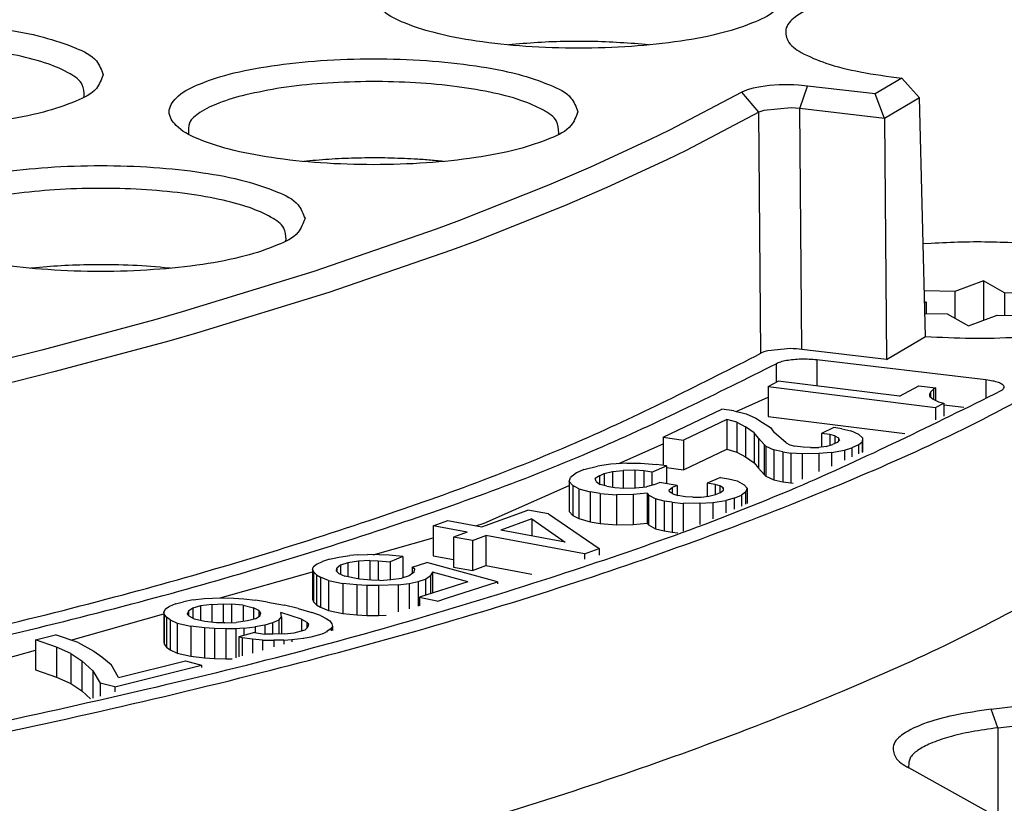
# Model space of a CAD drawing. Header units: inches. Extents: x -399 to 442, y -299 to 295.
# Tile 124 of 138: x 274 to 287, y 204 to 214. Entities that reach past the tile are written whole.
import ezdxf

# ---------------------------------------------------------------- set-up
doc = ezdxf.new("R2010")
doc.units = ezdxf.units.IN

# ---------------------------------------------------------------- blocks, each defined once
blk = doc.blocks.new('0515-2032_11__364', base_point=(357.138, 263.075))
at = {"color": 7, "linetype": 'Continuous'}
for p, q in [((358.092, 263.797), (357.629, 263.625)), ((358.092, 263.797), (358.092, 263.165)), ((358.434, 263.607), (358.092, 263.797)), ((357.629, 263.625), (357.138, 263.636)), ((357.629, 263.625), (357.629, 263.197)), ((358.434, 263.607), (358.434, 263.243)), ((359.239, 263.589), (358.434, 263.607)), ((358.775, 263.417), (359.239, 263.589)), ((357.142, 263.466), (357.165, 263.454)), ((357.165, 263.454), (357.143, 263.446)), ((357.165, 263.454), (357.165, 263.272)), ((357.147, 263.272), (357.507, 263.264)), ((357.507, 263.264), (357.848, 263.075)), ((359.117, 263.228), (358.775, 263.417)), ((358.775, 263.417), (358.775, 263.236)), ((357.848, 263.075), (358.312, 263.246)), ((358.312, 263.246), (359.117, 263.228))]:
    blk.add_line(p, q, dxfattribs=at)
blk = doc.blocks.new('N2390-20301_2__391', base_point=(320.625, 251.742))
at = {"color": 7, "linetype": 'Continuous'}
for p, q in [((350.542, 267.617), (350.425, 267.605)), ((352.685, 267.605), (352.465, 267.626)), ((354.498, 266.931), (354.372, 266.906)), ((354.64, 266.949), (354.498, 266.931)), ((354.792, 266.959), (354.64, 266.949)), ((354.949, 266.961), (354.792, 266.959)), ((355.028, 266.96), (354.949, 266.961)), ((355.106, 266.956), (355.028, 266.96)), ((355.253, 266.942), (355.106, 266.956)), ((356.341, 266.814), (355.253, 266.942)), ((356.772, 267.07), (356.341, 266.814)), ((356.772, 267.07), (356.916, 266.911)), ((343.567, 266.764), (343.572, 266.777)), ((354.189, 266.841), (353.022, 266.229)), ((354.268, 266.876), (354.189, 266.841)), ((354.317, 266.892), (354.268, 266.876)), ((354.372, 266.906), (354.317, 266.892)), ((356.493, 266.42), (356.341, 266.814)), ((356.916, 266.911), (357.062, 266.754)), ((357.062, 266.754), (356.493, 266.42)), ((357.156, 262.902), (357.062, 266.754)), ((354.466, 266.518), (353.293, 265.903)), ((354.547, 266.549), (354.466, 266.518)), ((354.985, 266.591), (354.547, 266.549)), ((355.127, 266.581), (354.985, 266.591)), ((356.493, 266.42), (355.127, 266.581)), ((356.493, 266.42), (356.528, 262.532)), ((345.255, 266.171), (345.258, 266.165)), ((351.23, 266.165), (351.238, 266.188)), ((353.022, 266.229), (352.713, 266.079)), ((352.713, 266.079), (351.746, 265.633)), ((353.293, 265.903), (352.982, 265.752)), ((347.214, 265.735), (347.118, 265.725)), ((349.375, 265.725), (349.368, 265.726)), ((352.982, 265.752), (352.009, 265.304)), ((351.746, 265.633), (351.067, 265.342)), ((351.067, 265.342), (349.631, 264.771)), ((352.009, 265.304), (351.327, 265.01)), ((351.327, 265.01), (349.883, 264.436)), ((349.631, 264.771), (349.255, 264.631)), ((349.255, 264.631), (347.283, 263.948)), ((346.824, 264.442), (346.832, 264.465)), ((349.883, 264.436), (349.505, 264.296)), ((357.25, 264.403), (357.12, 264.394)), ((349.505, 264.296), (347.521, 263.609)), ((342.791, 264.011), (342.711, 264.002)), ((344.968, 264.002), (344.944, 264.005)), ((347.283, 263.948), (345.157, 263.297)), ((347.521, 263.609), (345.384, 262.955)), ((345.157, 263.297), (344.715, 263.171)), ((344.715, 263.171), (342.889, 262.68)), ((345.384, 262.955), (344.939, 262.828)), ((344.939, 262.828), (343.103, 262.335)), ((356.528, 262.532), (357.156, 262.902)), ((342.889, 262.68), (341.943, 262.444)), ((354.547, 262.651), (354.5, 262.63)), ((354.581, 262.662), (354.547, 262.651)), ((354.61, 262.669), (354.581, 262.662)), ((354.979, 262.705), (354.61, 262.669)), ((355.021, 262.704), (354.979, 262.705)), ((355.073, 262.701), (355.021, 262.704)), ((355.161, 262.693), (355.073, 262.701)), ((356.528, 262.532), (355.161, 262.693)), ((358.133, 262.2), (355.402, 262.522)), ((343.103, 262.335), (342.152, 262.096)), ((354.617, 262.094), (354.78, 262.182)), ((356.739, 261.937), (354.78, 262.182)), ((354.617, 262.094), (354.617, 261.611)), ((354.617, 262.094), (357.319, 261.757)), ((356.739, 261.937), (357.049, 262.103)), ((357.049, 262.103), (357.319, 262.07)), ((357.239, 262.004), (357.224, 261.974)), ((357.239, 262.004), (357.286, 262.052)), ((357.239, 262.004), (357.239, 261.921)), ((357.319, 262.07), (357.286, 262.052)), ((357.286, 262.052), (357.286, 261.887)), ((357.319, 262.07), (357.319, 261.871)), ((354.101, 261.692), (354.617, 261.921)), ((357.226, 261.93), (357.224, 261.974)), ((357.226, 261.93), (357.279, 261.891)), ((357.279, 261.891), (357.365, 261.848)), ((357.365, 261.848), (357.45, 261.827)), ((352.919, 261.277), (353.866, 261.729)), ((354.064, 261.701), (353.866, 261.729)), ((354.064, 261.701), (354.259, 261.652)), ((357.319, 261.757), (357.45, 261.827)), ((357.319, 261.757), (357.319, 261.557)), ((357.45, 261.827), (357.45, 261.615)), ((357.45, 261.798), (357.775, 261.76)), ((353.946, 261.563), (353.249, 261.23)), ((354.108, 261.518), (353.946, 261.563)), ((353.946, 261.563), (353.946, 261.08)), ((354.108, 261.518), (354.108, 261.036)), ((354.108, 261.518), (354.249, 261.443)), ((354.259, 261.652), (354.419, 261.585)), ((354.419, 261.585), (354.527, 261.515)), ((354.527, 261.515), (354.651, 261.431)), ((354.617, 261.611), (356.822, 261.336)), ((354.249, 261.443), (354.249, 260.96)), ((354.388, 261.347), (354.249, 261.443)), ((354.651, 261.431), (354.708, 261.357)), ((354.905, 261.186), (354.708, 261.357)), ((355.674, 261.431), (355.478, 261.337)), ((355.806, 261.413), (355.674, 261.431)), ((355.806, 261.413), (355.953, 261.381)), ((356.079, 261.319), (355.953, 261.381)), ((352.919, 261.277), (353.249, 261.23)), ((352.919, 261.277), (352.919, 260.82)), ((353.249, 261.23), (353.249, 260.748)), ((354.388, 261.347), (354.388, 260.864)), ((354.461, 261.259), (354.388, 261.347)), ((354.461, 261.259), (354.549, 261.159)), ((354.461, 261.259), (354.461, 260.776)), ((355.478, 261.337), (355.478, 261.118)), ((355.61, 261.319), (355.478, 261.337)), ((355.691, 261.297), (355.61, 261.319)), ((355.61, 261.319), (355.61, 261.145)), ((355.691, 261.297), (355.754, 261.266)), ((355.691, 261.297), (355.691, 261.174)), ((355.766, 261.231), (355.728, 261.192)), ((355.754, 261.266), (355.754, 261.218)), ((355.766, 261.231), (355.754, 261.266)), ((356.075, 261.154), (356.132, 261.202)), ((356.079, 261.319), (356.14, 261.267)), ((356.14, 261.267), (356.132, 261.202)), ((356.132, 261.202), (356.132, 261.03)), ((356.14, 261.267), (356.14, 261.033)), ((352.203, 260.85), (352.919, 261.168)), ((353.249, 260.748), (353.946, 261.08)), ((353.946, 261.08), (354.108, 261.036)), ((354.108, 261.036), (354.249, 260.96)), ((354.579, 261.132), (354.549, 261.159)), ((354.549, 261.159), (354.549, 260.676)), ((354.579, 261.132), (354.705, 261.07)), ((354.579, 261.132), (354.579, 260.649)), ((354.852, 261.039), (354.705, 261.07)), ((354.705, 261.07), (354.705, 260.587)), ((354.852, 261.039), (354.984, 261.02)), ((354.852, 261.039), (354.852, 260.556)), ((354.905, 261.186), (354.968, 261.155)), ((354.968, 261.155), (355.049, 261.133)), ((355.181, 261.114), (355.049, 261.133)), ((355.298, 261.109), (355.181, 261.114)), ((355.298, 261.109), (355.432, 261.112)), ((355.552, 261.128), (355.432, 261.112)), ((355.552, 261.128), (355.656, 261.158)), ((355.64, 261.028), (355.846, 261.065)), ((355.728, 261.192), (355.656, 261.158)), ((355.846, 261.065), (355.968, 261.103)), ((355.846, 261.065), (355.846, 260.903)), ((356.075, 261.154), (355.968, 261.103)), ((355.968, 261.103), (355.968, 260.957)), ((356.075, 261.154), (356.075, 261.005)), ((354.249, 260.96), (354.388, 260.864)), ((354.984, 261.02), (354.984, 260.537)), ((355.167, 261.006), (354.984, 261.02)), ((355.436, 261.012), (355.167, 261.006)), ((355.167, 261.006), (355.167, 260.601)), ((355.64, 261.028), (355.436, 261.012)), ((355.436, 261.012), (355.436, 260.721)), ((355.64, 261.028), (355.64, 260.811)), ((351.639, 260.753), (351.52, 260.703)), ((351.639, 260.753), (351.861, 260.808)), ((352.076, 260.842), (351.861, 260.808)), ((351.969, 260.688), (352.1, 260.724)), ((352.334, 260.858), (352.076, 260.842)), ((352.1, 260.724), (352.275, 260.741)), ((352.1, 260.724), (352.1, 260.472)), ((352.462, 260.746), (352.275, 260.741)), ((352.275, 260.741), (352.275, 260.454)), ((352.334, 260.858), (352.553, 260.857)), ((352.462, 260.746), (352.462, 260.457)), ((352.609, 260.733), (352.462, 260.746)), ((352.553, 260.857), (352.815, 260.837)), ((352.736, 260.713), (352.609, 260.733)), ((352.609, 260.733), (352.609, 260.471)), ((352.736, 260.713), (352.974, 260.812)), ((352.974, 260.812), (352.815, 260.837)), ((352.974, 260.812), (352.974, 260.526)), ((352.974, 260.786), (353.249, 260.748)), ((354.388, 260.864), (354.461, 260.776)), ((354.461, 260.776), (354.549, 260.676)), ((351.401, 260.562), (351.425, 260.627)), ((351.401, 260.562), (351.461, 260.495)), ((351.401, 260.562), (351.401, 260.079)), ((351.52, 260.703), (351.425, 260.627)), ((351.89, 260.655), (351.822, 260.609)), ((351.838, 260.56), (351.822, 260.609)), ((351.838, 260.56), (351.906, 260.515)), ((351.89, 260.655), (351.969, 260.688)), ((351.89, 260.655), (351.89, 260.526)), ((351.969, 260.688), (351.969, 260.498)), ((352.736, 260.713), (352.736, 260.499)), ((353.849, 260.625), (353.631, 260.534)), ((353.849, 260.625), (353.977, 260.604)), ((353.977, 260.604), (354.116, 260.57)), ((354.116, 260.57), (354.227, 260.506)), ((354.549, 260.676), (354.579, 260.649)), ((354.579, 260.649), (354.705, 260.587)), ((354.705, 260.587), (354.852, 260.556)), ((350.032, 259.887), (351.401, 260.494)), ((351.461, 260.495), (351.461, 260.012)), ((351.56, 260.445), (351.461, 260.495)), ((351.56, 260.445), (351.744, 260.393)), ((351.56, 260.445), (351.56, 259.962)), ((352.013, 260.486), (351.906, 260.515)), ((352.013, 260.486), (352.141, 260.466)), ((352.141, 260.466), (352.288, 260.453)), ((352.288, 260.453), (352.475, 260.458)), ((352.475, 260.458), (352.65, 260.475)), ((352.781, 260.511), (352.65, 260.475)), ((352.781, 260.511), (352.86, 260.544)), ((353.146, 260.498), (352.86, 260.544)), ((353.019, 260.427), (353.067, 260.465)), ((353.023, 260.392), (353.019, 260.427)), ((353.146, 260.498), (353.067, 260.465)), ((353.067, 260.465), (353.067, 260.367)), ((353.146, 260.498), (353.146, 260.339)), ((353.758, 260.513), (353.631, 260.534)), ((353.631, 260.534), (353.631, 260.321)), ((353.758, 260.513), (353.758, 260.35)), ((353.834, 260.49), (353.758, 260.513)), ((353.89, 260.458), (353.834, 260.49)), ((353.834, 260.49), (353.834, 260.38)), ((353.846, 260.385), (353.894, 260.423)), ((353.894, 260.423), (353.89, 260.458)), ((353.89, 260.458), (353.89, 260.42)), ((354.227, 260.506), (354.275, 260.453)), ((354.275, 260.453), (354.252, 260.388)), ((354.275, 260.453), (354.275, 260.205)), ((354.852, 260.556), (354.984, 260.537)), ((354.984, 260.537), (355.017, 260.535)), ((351.903, 260.367), (351.744, 260.393)), ((351.744, 260.393), (351.744, 259.91)), ((351.903, 260.367), (352.165, 260.347)), ((351.903, 260.367), (351.903, 259.884)), ((352.435, 260.349), (352.165, 260.347)), ((352.165, 260.347), (352.165, 259.864)), ((352.662, 260.37), (352.435, 260.349)), ((352.435, 260.349), (352.435, 259.867)), ((352.662, 260.37), (352.686, 260.343)), ((352.662, 260.37), (352.662, 259.887)), ((352.686, 260.343), (352.686, 259.86)), ((352.797, 260.28), (352.686, 260.343)), ((352.797, 260.28), (352.797, 259.797)), ((352.937, 260.246), (352.797, 260.28)), ((352.937, 260.246), (352.937, 259.763)), ((353.064, 260.225), (352.937, 260.246)), ((353.079, 260.36), (353.023, 260.392)), ((353.079, 260.36), (353.155, 260.336)), ((353.282, 260.316), (353.155, 260.336)), ((353.397, 260.309), (353.282, 260.316)), ((353.397, 260.309), (353.533, 260.31)), ((353.533, 260.31), (353.656, 260.324)), ((353.656, 260.324), (353.767, 260.352)), ((353.72, 260.222), (353.934, 260.256)), ((353.767, 260.352), (353.846, 260.385)), ((354.065, 260.292), (353.934, 260.256)), ((353.934, 260.256), (353.934, 260.054)), ((354.065, 260.292), (354.184, 260.342)), ((354.065, 260.292), (354.065, 260.112)), ((354.252, 260.388), (354.184, 260.342)), ((354.184, 260.342), (354.184, 260.165)), ((354.252, 260.388), (354.252, 260.195)), ((349.994, 259.83), (350.733, 260.099)), ((351.069, 260.037), (350.733, 260.099)), ((353.064, 260.225), (353.243, 260.208)), ((353.064, 260.225), (353.064, 259.742)), ((353.513, 260.21), (353.243, 260.208)), ((353.243, 260.208), (353.243, 259.757)), ((353.513, 260.21), (353.72, 260.222)), ((353.513, 260.21), (353.513, 259.866)), ((353.72, 260.222), (353.72, 259.958)), ((349.205, 259.845), (349.444, 259.932)), ((349.444, 259.932), (349.994, 259.83)), ((350.8, 259.956), (350.299, 259.774)), ((350.8, 259.956), (350.8, 259.682)), ((350.8, 259.956), (351.338, 259.583)), ((351.069, 260.037), (351.888, 259.481)), ((351.401, 260.079), (351.461, 260.012)), ((351.461, 260.012), (351.56, 259.962)), ((351.56, 259.962), (351.744, 259.91)), ((349.205, 259.845), (349.205, 259.362)), ((349.755, 259.743), (349.205, 259.845)), ((349.897, 259.848), (350.032, 259.887)), ((351.338, 259.583), (350.299, 259.774)), ((351.744, 259.91), (351.903, 259.884)), ((351.903, 259.884), (352.165, 259.864)), ((352.165, 259.864), (352.435, 259.867)), ((352.435, 259.867), (352.662, 259.887)), ((352.662, 259.887), (352.686, 259.86)), ((352.686, 259.86), (352.797, 259.797)), ((352.797, 259.797), (352.937, 259.763)), ((352.937, 259.763), (353.064, 259.742)), ((348.24, 259.38), (349.205, 259.653)), ((349.755, 259.743), (349.537, 259.664)), ((349.843, 259.608), (349.537, 259.664)), ((349.537, 259.664), (349.537, 259.181)), ((349.843, 259.608), (350.06, 259.687)), ((349.843, 259.608), (349.843, 259.125)), ((351.649, 259.394), (350.06, 259.687)), ((350.06, 259.687), (350.06, 259.204)), ((353.064, 259.742), (353.158, 259.733)), ((351.649, 259.394), (351.888, 259.481)), ((351.888, 259.481), (351.888, 259.374)), ((347.536, 259.309), (347.419, 259.272)), ((347.536, 259.309), (347.683, 259.341)), ((347.683, 259.341), (347.86, 259.366)), ((347.989, 259.377), (347.86, 259.366)), ((347.989, 259.377), (348.147, 259.381)), ((348.334, 259.379), (348.147, 259.381)), ((348.498, 259.37), (348.334, 259.379)), ((348.72, 259.349), (348.498, 259.37)), ((348.72, 259.349), (348.514, 259.267)), ((348.72, 259.349), (348.72, 259.009)), ((349.205, 259.362), (349.537, 259.301)), ((351.649, 259.394), (351.649, 259.307)), ((347.258, 259.143), (347.27, 259.178)), ((347.258, 259.143), (347.258, 258.66)), ((347.258, 259.143), (347.275, 259.102)), ((347.33, 259.228), (347.27, 259.178)), ((347.33, 259.228), (347.419, 259.272)), ((347.644, 259.112), (347.651, 259.161)), ((347.71, 259.211), (347.651, 259.161)), ((347.651, 259.161), (347.651, 259.106)), ((347.828, 259.248), (347.71, 259.211)), ((347.71, 259.211), (347.71, 259.067)), ((348.004, 259.274), (347.828, 259.248)), ((347.828, 259.248), (347.828, 259.024)), ((348.186, 259.286), (348.004, 259.274)), ((348.004, 259.274), (348.004, 258.987)), ((348.186, 259.286), (348.186, 258.971)), ((348.186, 259.286), (348.321, 259.282)), ((348.321, 259.282), (348.321, 258.966)), ((348.321, 259.282), (348.514, 259.267)), ((348.514, 259.267), (348.514, 258.977)), ((348.869, 259.18), (349.105, 259.256)), ((348.869, 259.18), (348.869, 259.075)), ((348.91, 259.147), (348.869, 259.18)), ((348.903, 259.098), (348.91, 259.147)), ((350.247, 258.942), (349.105, 259.256)), ((349.537, 259.181), (349.843, 259.125)), ((349.843, 259.125), (350.06, 259.204)), ((350.06, 259.204), (350.802, 259.068)), ((345.769, 258.683), (347.258, 259.103)), ((347.275, 259.102), (347.321, 259.055)), ((347.275, 259.102), (347.275, 258.619)), ((347.321, 259.055), (347.39, 259.015)), ((347.321, 259.055), (347.321, 258.572)), ((347.39, 259.015), (347.39, 258.532)), ((347.518, 258.964), (347.39, 259.015)), ((347.644, 259.112), (347.684, 259.079)), ((347.684, 259.079), (347.783, 259.033)), ((348.016, 258.984), (347.783, 259.033)), ((348.209, 258.969), (348.016, 258.984)), ((348.344, 258.966), (348.209, 258.969)), ((348.344, 258.966), (348.526, 258.978)), ((348.526, 258.978), (348.702, 259.003)), ((348.82, 259.041), (348.702, 259.003)), ((348.903, 259.098), (348.82, 259.041)), ((348.964, 258.948), (349.082, 258.986)), ((349.082, 258.986), (349.165, 259.043)), ((349.082, 258.986), (349.082, 258.723)), ((349.196, 259.099), (349.165, 259.043)), ((349.165, 259.043), (349.165, 258.75)), ((349.766, 258.943), (349.196, 259.099)), ((349.196, 259.099), (349.196, 258.76)), ((347.518, 258.964), (347.751, 258.915)), ((347.518, 258.964), (347.518, 258.481)), ((347.751, 258.915), (347.751, 258.432)), ((347.973, 258.893), (347.751, 258.915)), ((347.973, 258.893), (347.973, 258.41)), ((348.137, 258.884), (347.973, 258.893)), ((348.137, 258.884), (348.137, 258.401)), ((348.325, 258.882), (348.137, 258.884)), ((348.641, 258.891), (348.325, 258.882)), ((348.325, 258.882), (348.325, 258.399)), ((348.641, 258.891), (348.817, 258.917)), ((348.641, 258.891), (348.641, 258.457)), ((348.817, 258.917), (348.964, 258.948)), ((348.817, 258.917), (348.817, 258.507)), ((348.964, 258.948), (348.964, 258.549)), ((349.766, 258.943), (348.988, 258.693)), ((349.421, 258.678), (350.247, 258.942)), ((350.247, 258.942), (350.247, 258.911)), ((345.33, 258.65), (345.176, 258.621)), ((345.33, 258.65), (345.512, 258.673)), ((345.512, 258.673), (345.643, 258.681)), ((345.643, 258.681), (345.802, 258.683)), ((345.802, 258.683), (345.989, 258.678)), ((345.989, 258.678), (346.15, 258.666)), ((346.15, 258.666), (346.339, 258.648)), ((347.258, 258.66), (347.275, 258.619)), ((348.988, 258.693), (349.269, 258.635)), ((348.988, 258.693), (348.988, 258.555)), ((349.28, 258.632), (349.421, 258.678)), ((344.879, 258.494), (344.858, 258.459)), ((344.95, 258.543), (344.879, 258.494)), ((345.049, 258.585), (344.95, 258.543)), ((345.049, 258.585), (345.176, 258.621)), ((345.326, 258.519), (345.255, 258.471)), ((345.452, 258.555), (345.326, 258.519)), ((345.326, 258.519), (345.326, 258.358)), ((345.634, 258.578), (345.452, 258.555)), ((345.452, 258.555), (345.452, 258.318)), ((345.634, 258.578), (345.818, 258.587)), ((345.634, 258.578), (345.634, 258.291)), ((345.818, 258.587), (345.818, 258.279)), ((345.818, 258.587), (345.952, 258.582)), ((345.952, 258.582), (345.952, 258.283)), ((346.141, 258.563), (345.952, 258.582)), ((346.141, 258.563), (346.307, 258.524)), ((346.141, 258.563), (346.141, 258.301)), ((346.395, 258.477), (346.307, 258.524)), ((346.307, 258.524), (346.307, 258.337)), ((346.53, 258.616), (346.339, 258.648)), ((346.53, 258.616), (346.805, 258.564)), ((347.026, 258.512), (346.805, 258.564)), ((347.026, 258.512), (347.25, 258.445)), ((347.275, 258.619), (347.321, 258.572)), ((347.321, 258.572), (347.39, 258.532)), ((347.39, 258.532), (347.518, 258.481)), ((349.269, 258.635), (349.28, 258.632)), ((343.358, 258.001), (344.858, 258.425)), ((344.858, 258.459), (344.858, 257.976)), ((344.865, 258.418), (344.858, 258.459)), ((344.865, 258.418), (344.865, 257.935)), ((344.9, 258.37), (344.865, 258.418)), ((344.9, 258.37), (344.9, 257.887)), ((344.96, 258.33), (344.9, 258.37)), ((345.255, 258.471), (345.236, 258.422)), ((345.236, 258.422), (345.269, 258.388)), ((345.255, 258.471), (345.255, 258.403)), ((345.356, 258.341), (345.269, 258.388)), ((345.522, 258.302), (345.356, 258.341)), ((346.338, 258.346), (346.211, 258.31)), ((346.338, 258.346), (346.409, 258.394)), ((346.427, 258.443), (346.395, 258.477)), ((346.395, 258.477), (346.395, 258.385)), ((346.409, 258.394), (346.427, 258.443)), ((346.713, 258.322), (346.757, 258.378)), ((346.757, 258.378), (346.745, 258.446)), ((347.082, 258.34), (346.745, 258.446)), ((346.757, 258.378), (346.757, 258.101)), ((347.082, 258.34), (347.17, 258.293)), ((347.082, 258.34), (347.082, 258.153)), ((347.39, 258.399), (347.25, 258.445)), ((347.39, 258.399), (347.478, 258.352)), ((347.478, 258.352), (347.538, 258.311)), ((347.518, 258.481), (347.751, 258.432)), ((347.751, 258.432), (347.973, 258.41)), ((347.973, 258.41), (348.137, 258.401)), ((348.137, 258.401), (348.325, 258.399)), ((348.325, 258.399), (348.448, 258.403)), ((344.96, 258.33), (344.96, 257.847)), ((344.96, 258.33), (345.076, 258.276)), ((345.076, 258.276), (345.076, 257.793)), ((345.076, 258.276), (345.297, 258.224)), ((345.514, 258.199), (345.297, 258.224)), ((345.297, 258.224), (345.297, 257.741)), ((345.675, 258.187), (345.514, 258.199)), ((345.514, 258.199), (345.514, 257.716)), ((345.711, 258.283), (345.522, 258.302)), ((345.862, 258.182), (345.675, 258.187)), ((345.675, 258.187), (345.675, 257.704)), ((345.845, 258.278), (345.711, 258.283)), ((345.845, 258.278), (346.029, 258.287)), ((346.021, 258.184), (345.862, 258.182)), ((345.862, 258.182), (345.862, 257.699)), ((346.152, 258.192), (346.021, 258.184)), ((346.021, 258.184), (346.021, 257.717)), ((346.211, 258.31), (346.029, 258.287)), ((346.152, 258.192), (346.334, 258.215)), ((346.152, 258.192), (346.152, 258.077)), ((346.488, 258.244), (346.334, 258.215)), ((346.334, 258.215), (346.334, 258.124)), ((346.614, 258.28), (346.488, 258.244)), ((346.488, 258.244), (346.488, 258.1)), ((346.713, 258.322), (346.614, 258.28)), ((346.614, 258.28), (346.614, 258.095)), ((346.713, 258.322), (346.713, 258.099)), ((347.184, 258.211), (347.138, 258.169)), ((347.202, 258.259), (347.17, 258.293)), ((347.17, 258.293), (347.17, 258.198)), ((347.184, 258.211), (347.202, 258.259)), ((347.559, 258.188), (347.488, 258.139)), ((347.538, 258.311), (347.573, 258.264)), ((347.58, 258.223), (347.559, 258.188)), ((347.559, 258.188), (347.559, 258.152)), ((347.573, 258.264), (347.58, 258.223)), ((347.58, 258.223), (347.58, 258.158)), ((342.788, 258.005), (343.112, 258.086)), ((343.475, 257.961), (343.112, 258.086)), ((346.323, 258.126), (346.069, 258.054)), ((346.069, 258.054), (346.069, 257.731)), ((346.125, 258.041), (346.069, 258.054)), ((346.125, 258.041), (346.125, 257.747)), ((346.288, 258.015), (346.125, 258.041)), ((346.45, 258.003), (346.288, 258.015)), ((346.288, 258.015), (346.288, 257.793)), ((346.323, 258.126), (346.486, 258.1)), ((346.62, 258.095), (346.486, 258.1)), ((346.804, 258.104), (346.62, 258.095)), ((346.804, 258.104), (346.961, 258.119)), ((346.927, 258.009), (347.108, 258.032)), ((346.961, 258.119), (347.138, 258.169)), ((347.108, 258.032), (347.173, 258.043)), ((347.108, 258.032), (347.108, 258.024)), ((347.173, 258.043), (347.237, 258.054)), ((347.237, 258.054), (347.415, 258.104)), ((347.415, 258.104), (347.45, 258.121)), ((347.45, 258.121), (347.488, 258.139)), ((347.488, 258.139), (347.488, 258.132)), ((343.126, 257.887), (342.788, 258.005)), ((342.788, 258.005), (342.788, 257.522)), ((343.358, 257.783), (343.126, 257.887)), ((343.126, 257.887), (343.126, 257.404)), ((343.475, 257.961), (343.731, 257.823)), ((344.858, 257.976), (344.865, 257.935)), ((344.865, 257.935), (344.9, 257.887)), ((344.9, 257.887), (344.96, 257.847)), ((346.45, 258.003), (346.45, 257.838)), ((346.45, 258.003), (346.636, 257.999)), ((346.795, 258.001), (346.636, 257.999)), ((346.636, 257.999), (346.636, 257.891)), ((346.795, 258.001), (346.927, 258.009)), ((346.795, 258.001), (346.795, 257.936)), ((346.927, 258.009), (346.927, 257.973)), ((341.371, 257.44), (342.788, 257.84)), ((343.358, 257.783), (343.536, 257.666)), ((343.358, 257.783), (343.358, 257.3)), ((343.731, 257.823), (343.858, 257.733)), ((343.858, 257.733), (344.009, 257.609)), ((344.96, 257.847), (345.076, 257.793)), ((345.076, 257.793), (345.297, 257.741)), ((345.297, 257.741), (345.514, 257.716)), ((345.514, 257.716), (345.675, 257.704)), ((345.675, 257.704), (345.862, 257.699)), ((345.862, 257.699), (345.961, 257.7)), ((343.536, 257.666), (343.536, 257.183)), ((343.536, 257.666), (343.711, 257.507)), ((344.128, 257.396), (344.009, 257.609)), ((344.066, 257.245), (345.467, 257.596)), ((344.128, 257.396), (345.206, 257.665)), ((345.206, 257.665), (345.467, 257.596)), ((345.467, 257.596), (345.467, 257.561)), ((342.788, 257.522), (343.126, 257.404)), ((343.126, 257.404), (343.358, 257.3)), ((343.711, 257.507), (343.831, 257.308)), ((343.711, 257.507), (343.711, 257.065)), ((343.358, 257.3), (343.536, 257.183)), ((344.066, 257.245), (343.831, 257.308)), ((343.831, 257.308), (343.831, 257.099)), ((344.066, 257.245), (344.066, 257.165)), ((343.536, 257.183), (343.677, 257.055))]:
    blk.add_line(p, q, dxfattribs=at)
at = {"color": 1, "linetype": 'Continuous'}
for p, q in [((355.127, 266.581), (355.253, 266.942)), ((354.466, 266.518), (354.189, 266.841)), ((354.5, 262.63), (354.466, 266.518)), ((355.161, 262.693), (355.127, 266.581)), ((355.402, 262.522), (355.402, 262.104)), ((354.744, 262.46), (354.744, 262.162)), ((358.133, 262.2), (358.133, 261.919))]:
    blk.add_line(p, q, dxfattribs=at)
at = {"color": 7, "linetype": 'Continuous'}
for points, knots in [([(354.855, 268.407), (354.824, 268.486), (354.744, 268.69), (354.356, 268.865), (353.849, 269.037), (353.171, 269.162), (352.392, 269.243), (351.555, 269.271), (350.718, 269.243), (349.938, 269.162), (349.265, 269.037), (348.743, 268.865), (348.388, 268.69), (348.203, 268.407), (348.388, 268.125), (348.743, 267.949), (349.265, 267.778), (349.938, 267.653), (350.718, 267.571), (351.555, 267.544), (352.392, 267.571), (353.171, 267.653), (353.849, 267.778), (354.356, 267.949), (354.744, 268.125), (354.824, 268.328), (354.855, 268.407)], [0, 0, 0, 0, 0.248013, 0.63675, 1.190211, 1.887011, 2.687469, 3.542067, 4.396665, 5.197123, 5.893923, 6.447384, 6.83612, 7.084134, 7.332147, 7.720883, 8.274345, 8.971144, 9.771602, 10.626201, 11.480799, 12.281257, 12.978057, 13.531518, 13.920254, 14.168267, 14.168267, 14.168267, 14.168267]), ([(358.873, 268.564), (358.618, 268.579), (358.105, 268.609), (357.346, 268.59), (356.625, 268.528), (355.991, 268.423), (355.474, 268.281), (355.117, 268.119), (354.876, 267.913), (354.918, 267.63), (355.192, 267.449), (355.586, 267.287), (356.136, 267.153), (356.548, 267.099), (356.772, 267.07)], [0, 0, 0, 0, 0.766188, 1.540556, 2.277091, 2.932777, 3.47151, 3.869633, 4.130049, 4.332429, 4.62341, 5.056969, 5.62699, 6.306045, 6.306045, 6.306045, 6.306045]), ([(343.881, 267.126), (343.85, 267.205), (343.771, 267.409), (343.383, 267.584), (342.876, 267.756), (342.197, 267.88), (341.418, 267.962), (340.581, 267.989), (339.744, 267.962), (338.964, 267.88), (338.291, 267.756), (337.769, 267.584), (337.415, 267.409), (337.229, 267.126), (337.415, 266.843), (337.769, 266.668), (338.291, 266.496), (338.964, 266.372), (339.744, 266.29), (340.581, 266.263), (341.418, 266.29), (342.197, 266.372), (342.876, 266.496), (343.383, 266.668), (343.771, 266.843), (343.85, 267.047), (343.881, 267.126)], [0, 0, 0, 0, 0.248013, 0.63675, 1.190211, 1.887011, 2.687469, 3.542067, 4.396665, 5.197123, 5.893923, 6.447384, 6.83612, 7.084134, 7.332147, 7.720883, 8.274345, 8.971144, 9.771602, 10.626201, 11.480799, 12.281257, 12.978057, 13.531518, 13.920254, 14.168267, 14.168267, 14.168267, 14.168267]), ([(343.572, 266.777), (343.57, 266.842), (343.564, 267), (343.306, 267.172), (342.961, 267.321), (342.471, 267.448), (341.885, 267.543), (341.223, 267.602), (340.527, 267.62), (339.834, 267.595), (339.181, 267.534), (338.769, 267.452), (338.576, 267.414)], [0, 0, 0, 0, 0.186623, 0.451685, 0.839211, 1.345991, 1.951396, 2.625836, 3.334542, 4.040349, 4.706295, 5.298217, 5.298217, 5.298217, 5.298217]), ([(352.465, 267.626), (352.306, 267.637), (351.985, 267.659), (351.501, 267.665), (351.018, 267.655), (350.699, 267.629), (350.542, 267.617)], [0, 0, 0, 0, 0.477393, 0.965529, 1.452317, 1.925708, 1.925708, 1.925708, 1.925708]), ([(351.544, 266.527), (351.513, 266.606), (351.434, 266.81), (351.046, 266.985), (350.539, 267.157), (349.86, 267.282), (349.082, 267.363), (348.244, 267.39), (347.408, 267.363), (346.627, 267.282), (345.954, 267.157), (345.432, 266.985), (345.078, 266.81), (344.892, 266.527), (345.078, 266.244), (345.432, 266.069), (345.954, 265.897), (346.627, 265.773), (347.408, 265.691), (348.244, 265.664), (349.082, 265.691), (349.86, 265.773), (350.539, 265.897), (351.046, 266.069), (351.434, 266.244), (351.513, 266.448), (351.544, 266.527)], [0, 0, 0, 0, 0.248013, 0.63675, 1.190211, 1.887011, 2.687469, 3.542067, 4.396665, 5.197123, 5.893923, 6.447384, 6.83612, 7.084134, 7.332147, 7.720883, 8.274345, 8.971144, 9.771602, 10.626201, 11.480799, 12.281257, 12.978057, 13.531518, 13.920254, 14.168267, 14.168267, 14.168267, 14.168267]), ([(351.238, 266.188), (351.232, 266.254), (351.217, 266.414), (350.95, 266.583), (350.594, 266.733), (350.092, 266.858), (349.495, 266.951), (348.826, 267.006), (348.124, 267.021), (347.429, 266.991), (346.779, 266.927), (346.372, 266.841), (346.181, 266.801)], [0, 0, 0, 0, 0.189383, 0.46312, 0.861424, 1.3793, 1.994901, 2.677589, 3.391677, 4.099265, 4.762906, 5.348295, 5.348295, 5.348295, 5.348295]), ([(346.181, 266.801), (346.034, 266.761), (345.775, 266.691), (345.471, 266.545), (345.251, 266.376), (345.254, 266.232), (345.255, 266.171)], [0, 0, 0, 0, 0.452722, 0.796942, 1.034082, 1.208817, 1.208817, 1.208817, 1.208817]), ([(347.138, 264.804), (347.107, 264.883), (347.028, 265.087), (346.64, 265.262), (346.133, 265.434), (345.454, 265.559), (344.676, 265.64), (343.838, 265.668), (343.002, 265.64), (342.221, 265.559), (341.548, 265.434), (341.026, 265.262), (340.672, 265.087), (340.486, 264.804), (340.672, 264.522), (341.026, 264.346), (341.548, 264.175), (342.221, 264.05), (343.002, 263.968), (343.838, 263.941), (344.676, 263.968), (345.454, 264.05), (346.133, 264.175), (346.64, 264.346), (347.028, 264.522), (347.107, 264.725), (347.138, 264.804)], [0, 0, 0, 0, 0.248013, 0.63675, 1.190211, 1.887011, 2.687469, 3.542067, 4.396665, 5.197123, 5.893923, 6.447384, 6.83612, 7.084134, 7.332147, 7.720883, 8.274345, 8.971144, 9.771602, 10.626201, 11.480799, 12.281257, 12.978057, 13.531518, 13.920254, 14.168267, 14.168267, 14.168267, 14.168267]), ([(348.901, 265.764), (348.76, 265.77), (348.476, 265.784), (348.051, 265.783), (347.629, 265.769), (347.351, 265.746), (347.214, 265.735)], [0, 0, 0, 0, 0.423603, 0.851629, 1.275952, 1.688537, 1.688537, 1.688537, 1.688537]), ([(349.368, 265.726), (349.291, 265.733), (349.135, 265.749), (348.979, 265.759), (348.901, 265.764)], [0, 0, 0, 0, 0.2314622, 0.4684489, 0.4684489, 0.4684489, 0.4684489]), ([(346.832, 264.465), (346.827, 264.53), (346.813, 264.686), (346.555, 264.854), (346.209, 265.002), (345.722, 265.127), (345.141, 265.222), (344.486, 265.28), (343.797, 265.298), (343.11, 265.275), (342.462, 265.212), (341.891, 265.114), (341.418, 264.985), (341.088, 264.836), (340.845, 264.661), (340.849, 264.508), (340.851, 264.443)], [0, 0, 0, 0, 0.186113, 0.452768, 0.839793, 1.343336, 1.943182, 2.610589, 3.311849, 4.010939, 4.671982, 5.261718, 5.752198, 6.12459, 6.37813, 6.561411, 6.561411, 6.561411, 6.561411]), ([(359.203, 264.357), (359.046, 264.373), (358.726, 264.406), (358.239, 264.426), (357.744, 264.428), (357.414, 264.411), (357.25, 264.403)], [0, 0, 0, 0, 0.472255, 0.964127, 1.462985, 1.955965, 1.955965, 1.955965, 1.955965]), ([(357.156, 262.902), (357.402, 262.889), (357.896, 262.863), (358.625, 262.884), (359.314, 262.946), (359.92, 263.049), (360.414, 263.186), (360.755, 263.343), (360.985, 263.539), (360.953, 263.81), (360.696, 263.986), (360.326, 264.143), (359.806, 264.274), (359.416, 264.328), (359.203, 264.357)], [0, 0, 0, 0, 0.738476, 1.481335, 2.185791, 2.812011, 3.32668, 3.708097, 3.959156, 4.153153, 4.42789, 4.836966, 5.376259, 6.021134, 6.021134, 6.021134, 6.021134]), ([(343.747, 264.059), (343.585, 264.056), (343.266, 264.05), (342.947, 264.024), (342.791, 264.011)], [0, 0, 0, 0, 0.4861969, 0.9581068, 0.9581068, 0.9581068, 0.9581068]), ([(344.944, 264.005), (344.749, 264.022), (344.35, 264.056), (343.95, 264.058), (343.747, 264.059)], [0, 0, 0, 0, 0.589451, 1.198927, 1.198927, 1.198927, 1.198927]), ([(334.707, 255.153), (336.756, 255.489), (340.69, 256.134), (346.26, 257.385), (351.216, 258.775), (355.47, 260.328), (359.019, 261.944), (360.956, 263.314), (361.835, 263.935)], [0, 0, 0, 0, 6.227791, 11.956406, 17.117473, 21.656897, 25.540171, 28.762113, 28.762113, 28.762113, 28.762113]), ([(339.746, 257.654), (341.236, 257.996), (344.075, 258.649), (348.038, 259.85), (351.502, 261.109), (353.549, 262.147), (354.5, 262.63)], [0, 0, 0, 0, 4.584117, 8.735543, 12.420614, 15.618039, 15.618039, 15.618039, 15.618039]), ([(355.402, 262.522), (355.361, 262.526), (355.277, 262.534), (355.151, 262.535), (355.027, 262.528), (354.915, 262.513), (354.82, 262.494), (354.767, 262.47), (354.744, 262.46)], [0, 0, 0, 0, 0.1237709, 0.2527544, 0.3789415, 0.4945513, 0.5927062, 0.6682553, 0.6682553, 0.6682553, 0.6682553]), ([(340.067, 257.555), (341.542, 257.893), (344.355, 258.539), (348.29, 259.724), (351.74, 260.965), (353.789, 261.985), (354.744, 262.46)], [0, 0, 0, 0, 4.536996, 8.655396, 12.32292, 15.518645, 15.518645, 15.518645, 15.518645]), ([(358.377, 262.027), (358.393, 262.036), (358.419, 262.05), (358.43, 262.099), (358.389, 262.135), (358.327, 262.162), (358.238, 262.186), (358.17, 262.195), (358.133, 262.2)], [0, 0, 0, 0, 0.0519123, 0.0865812, 0.1303888, 0.1985815, 0.291578, 0.404802, 0.404802, 0.404802, 0.404802]), ([(341.375, 256.495), (343.093, 256.87), (346.366, 257.584), (350.937, 258.914), (354.926, 260.316), (357.284, 261.485), (358.377, 262.027)], [0, 0, 0, 0, 5.27323, 10.0466, 14.276479, 17.934341, 17.934341, 17.934341, 17.934341]), ([(334.736, 251.795), (336.775, 252.13), (340.691, 252.774), (346.237, 254.02), (351.173, 255.406), (355.41, 256.953), (358.948, 258.562), (360.881, 259.926), (361.758, 260.544)], [0, 0, 0, 0, 6.199841, 11.903431, 17.043116, 21.56536, 25.435965, 28.649652, 28.649652, 28.649652, 28.649652])]:
    blk.add_open_spline(points, degree=3, knots=knots, dxfattribs=at)
blk = doc.blocks.new('N2390-20304_adpater_plate__393', base_point=(243.82, 232.272))
at = {"color": 7, "linetype": 'Continuous'}
for p, q in [((358.217, 256.886), (377.476, 259.21)), ((358.323, 256.586), (377.582, 258.91)), ((356.892, 255.937), (356.882, 255.968)), ((360.057, 254.181), (356.887, 255.94))]:
    blk.add_line(p, q, dxfattribs=at)
at = {"color": 1, "linetype": 'Continuous'}
for q in [(358.217, 256.886), (358.323, 255.143)]:
    blk.add_line((358.323, 256.586), q, dxfattribs=at)
at = {"color": 7, "linetype": 'Continuous'}
for points, knots in [([(358.217, 256.886), (358.015, 256.857), (357.646, 256.805), (357.162, 256.673), (356.831, 256.526), (356.606, 256.333), (356.661, 256.067), (356.802, 255.988), (356.887, 255.94)], [0, 0, 0, 0, 0.613641, 1.117618, 1.487815, 1.726665, 1.914916, 2.194207, 2.194207, 2.194207, 2.194207]), ([(358.323, 256.586), (358.181, 256.566), (357.915, 256.53), (357.553, 256.447), (357.256, 256.349), (357.045, 256.239), (356.894, 256.116), (356.886, 256.012), (356.882, 255.968)], [0, 0, 0, 0, 0.428391, 0.804239, 1.115941, 1.356736, 1.52921, 1.658786, 1.658786, 1.658786, 1.658786])]:
    blk.add_open_spline(points, degree=3, knots=knots, dxfattribs=at)
blk = doc.blocks.new('N2390-20304__394', base_point=(243.82, 232.272))
blk.add_blockref('N2390-20304_adpater_plate__393', (243.82, 232.272))
blk = doc.blocks.new('N2390-60301__401', base_point=(221.019, 205.486))
for name, p in [('N2390-20304__394', (243.82, 232.272)), ('N2390-20301_2__391', (320.625, 251.742)), ('0515-2032_11__364', (357.138, 263.075))]:
    blk.add_blockref(name, p)
blk = doc.blocks.new('N2494-90112__404', base_point=(64.875, -291.434))
blk.add_blockref('N2390-60301__401', (221.019, 205.486))
blk = doc.blocks.new('gen2', base_point=(303.75, 141.25))
blk.add_blockref('N2494-90112__404', (64.875, -291.434))

msp = doc.modelspace()

# ---------------------------------------------------------------- block references
at = {"xscale": 0.8, "yscale": 0.8, "zscale": 0.8}
msp.add_blockref('gen2', (243, 113), dxfattribs=at)

doc.saveas('drawing.dxf')
